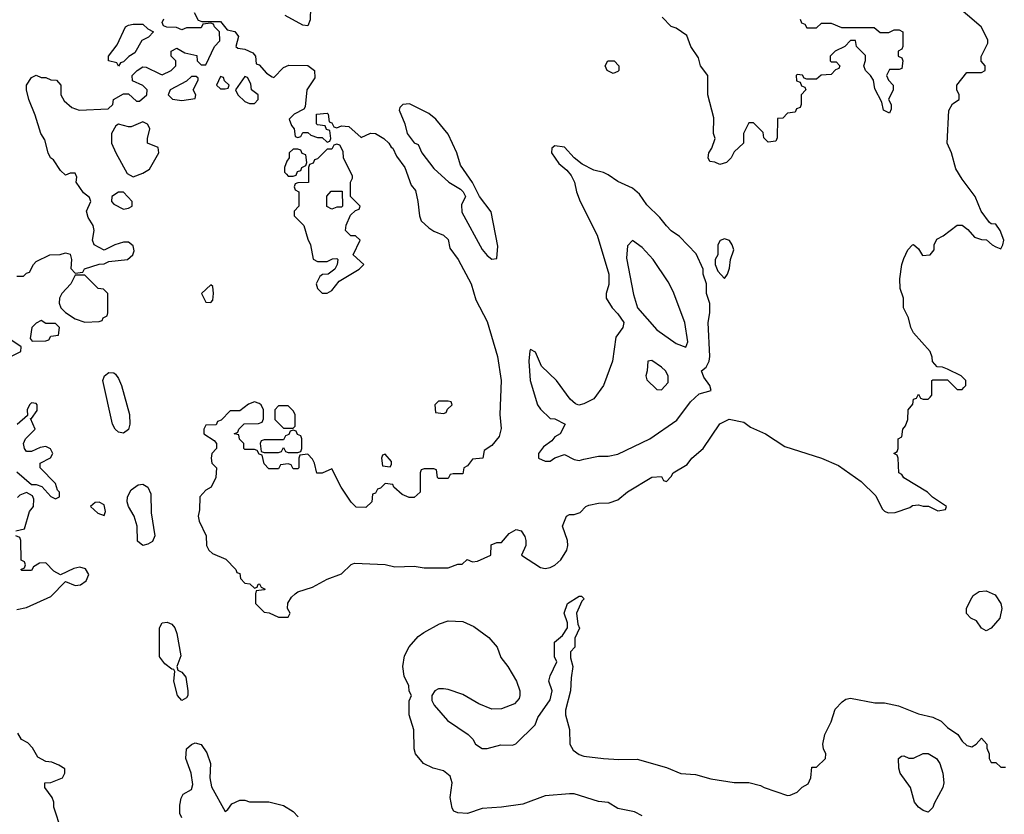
# Model space of a CAD drawing. Header units: inches. Extents: x 1793389 to 1900389, y 320802 to 470796.
# Tile 4 of 256: x 1819422 to 1823484, y 364540 to 367820. Entities that reach past the tile are written whole.
import ezdxf

# ---------------------------------------------------------------- set-up
doc = ezdxf.new("R2010")
doc.units = ezdxf.units.IN
doc.header["$MEASUREMENT"] = 0
doc.layers.add('B8316', color=7, linetype='Continuous')
doc.layers.add('B8326', color=7, linetype='Continuous')

msp = doc.modelspace()

# ---------------------------------------------------------------- linework, layer by layer
at = {"layer": 'B8316', "color": 2}
for points, elevation in [([(1819830, 367628), (1819822, 367642), (1819788, 367650), (1819788.7, 367670), (1819824, 367716), (1819858, 367790), (1819870, 367798), (1819890, 367802), (1819930, 367802), (1819950, 367782), (1819974, 367770), (1819952.7, 367747.3), (1819925.4, 367734.6), (1819896.9, 367683.1), (1819871.6, 367668.4), (1819850, 367646), (1819838, 367642)], 242), ([(1819930, 367398), (1819882, 367378), (1819870, 367377.2), (1819830, 367388.7), (1819818, 367382), (1819801, 367350), (1819801, 367310), (1819818, 367270), (1819865.4, 367185.4), (1819890, 367172), (1819930, 367186), (1819957, 367203), (1819995.3, 367270), (1819992.9, 367292.9), (1819948.7, 367310), (1819948.7, 367330), (1819959, 367370), (1819956.5, 367376.5), (1819949, 367389)], 242), ([(1819830, 367108.7), (1819802, 367090), (1819801, 367070), (1819810, 367058), (1819850, 367038), (1819870, 367042), (1819886, 367050), (1819886, 367070), (1819850, 367108)], 242), ([(1819690, 366766), (1819650, 366766), (1819632, 366730), (1819596, 366690), (1819586, 366670), (1819584.7, 366650), (1819591.3, 366630), (1819610, 366611.3), (1819650, 366584.7), (1819690, 366572), (1819750, 366574), (1819762, 366578), (1819766, 366590), (1819782, 366598), (1819786, 366610), (1819786, 366690), (1819767.3, 366707.3), (1819746, 366710)], 242), ([(1819510, 366578), (1819490, 366568), (1819472, 366550), (1819464.7, 366504.7), (1819472.7, 366492.7), (1819530, 366494), (1819542, 366498), (1819550, 366514), (1819582, 366518), (1819586, 366550), (1819570, 366566), (1819530, 366566)], 242), ([(1819850, 366112.8), (1819830, 366116.9), (1819815.8, 366130), (1819804.4, 366150), (1819764.8, 366330), (1819771.6, 366350), (1819790, 366364.2), (1819810, 366362), (1819816.4, 366356.4), (1819830, 366339.3), (1819842, 366310), (1819875.2, 366190), (1819876.5, 366150), (1819870, 366127.8)], 238), ([(1819930, 365649.4), (1819907.7, 365667.7), (1819906.6, 365730), (1819893.7, 365770), (1819871.1, 365810), (1819865.7, 365830), (1819866.2, 365850), (1819881.3, 365878.7), (1819910, 365899.6), (1819930, 365902.8), (1819951, 365891), (1819963.2, 365863.2), (1819964, 365784), (1819978.7, 365690), (1819970, 365666.6), (1819950, 365654.5)], 238), ([(1819750, 365828), (1819732.7, 365827.3), (1819714, 365810), (1819743.6, 365783.6), (1819770, 365774), (1819775.3, 365790), (1819770, 365818)], 242)]:
    msp.add_lwpolyline(points, close=True, dxfattribs=dict(at, elevation=elevation))
for points, elevation in [([(1819410, 366762), (1819438, 366762), (1819450, 366774), (1819462, 366778), (1819478, 366810), (1819490, 366822), (1819546, 366850), (1819588.9, 366851.1), (1819610, 366858), (1819630, 366852), (1819636, 366830), (1819632.7, 366792.7), (1819650, 366774), (1819682, 366778), (1819688.4, 366791.6), (1819750, 366811.3), (1819770, 366812), (1819790, 366822), (1819866, 366830), (1819888.7, 366850), (1819894, 366866), (1819890, 366886), (1819870, 366902), (1819850, 366902), (1819814, 366890), (1819770, 366868), (1819728.7, 366890), (1819722, 366910), (1819729, 366950), (1819725.2, 366970), (1819703.7, 367003.7), (1819697.2, 367030), (1819715.3, 367070), (1819710, 367086), (1819685.6, 367105.6), (1819655.3, 367150), (1819658, 367170), (1819650, 367186), (1819630, 367186), (1819610, 367178), (1819590, 367198), (1819561.2, 367241.2), (1819549, 367250), (1819539, 367270), (1819524.7, 367324.7), (1819508.7, 367350), (1819485.6, 367425.6), (1819459.3, 367490), (1819449.2, 367530), (1819449.2, 367550), (1819470, 367582), (1819490, 367591.3), (1819510, 367582), (1819530, 367582), (1819550, 367572), (1819574, 367570), (1819592, 367550), (1819592, 367510), (1819605.4, 367485.4), (1819636.9, 367456.9), (1819666.8, 367446.8), (1819787.3, 367452.7), (1819806, 367470), (1819808.9, 367491.1), (1819850, 367514), (1819870, 367514), (1819903.6, 367483.6), (1819916.4, 367483.6), (1819946, 367510), (1819948, 367530), (1819930, 367548), (1819887.3, 367567.3), (1819886, 367590), (1819906, 367610), (1819930, 367624.7), (1819943.6, 367623.6), (1820000, 367596.8)], 242), ([(1819390, 366432), (1819426, 366450), (1819428, 366470), (1819381.6, 366501.6)], 242), ([(1819410, 365954), (1819470, 365902), (1819490, 365902), (1819512.7, 365892.7), (1819550, 365852), (1819570, 365842), (1819586, 365850), (1819586, 365870), (1819578, 365878), (1819570, 365906), (1819506, 365970), (1819506, 365990), (1819548.4, 366011.6), (1819558, 366030), (1819548.4, 366048.4), (1819530, 366058), (1819506, 366054), (1819470, 366038), (1819450, 366038), (1819442, 366050), (1819438, 366070), (1819446, 366090), (1819486, 366130), (1819466, 366174), (1819470, 366174), (1819493.2, 366206.8), (1819494, 366230), (1819490, 366235.3), (1819470, 366238), (1819462, 366230), (1819452, 366210), (1819454, 366186), (1819411.6, 366148.4)], 242), ([(1819406, 365710), (1819442, 365718), (1819462, 365790), (1819479, 365810), (1819480.4, 365840.4), (1819474.6, 365854.6), (1819450, 365868), (1819422, 365858), (1819412.7, 365847.3)], 242), ([(1819410, 365386), (1819450, 365394), (1819550, 365439.3), (1819610, 365501), (1819650, 365484.9), (1819672.5, 365487.5), (1819696, 365504), (1819707.3, 365530), (1819693.3, 365553.3), (1819670, 365559.5), (1819644.9, 365555.1), (1819590, 365528.7), (1819563.1, 365543.1), (1819530, 365578), (1819503.6, 365576.4), (1819478, 365562), (1819470, 365546), (1819430, 365546), (1819426, 365550), (1819442, 365558), (1819446, 365570), (1819442, 365582), (1819428.4, 365588.4), (1819426, 365670), (1819422, 365682), (1819406, 365690)], 242), ([(1820000, 365188.6), (1819999, 365190), (1819998.7, 365310), (1820000, 365312.3)], 238), ([(1819593.6, 364473.6), (1819562, 364570), (1819562, 364590), (1819555.3, 364610), (1819526, 364650), (1819526, 364670), (1819550, 364671.3), (1819598, 364690), (1819608, 364710), (1819607.3, 364727.3), (1819583.1, 364743.1), (1819554.6, 364754.6), (1819530, 364758), (1819496.4, 364776.4), (1819474.6, 364814.6), (1819454.6, 364834.6), (1819428.9, 364848.9), (1819414.6, 364874.6)], 242)]:
    msp.add_lwpolyline(points, dxfattribs=dict(at, elevation=elevation))
at = {"layer": 'B8326', "color": 2}
for points, elevation in [([(1820142, 367850), (1820158, 367818), (1820172.7, 367812.7), (1820250, 367812), (1820278, 367778), (1820310, 367770.8), (1820324.7, 367750), (1820314, 367710), (1820322, 367702), (1820350, 367698), (1820383.6, 367683.6), (1820394, 367670), (1820398, 367638), (1820410, 367634), (1820439.6, 367599.6), (1820463.6, 367583.6), (1820470, 367582), (1820510, 367622), (1820531.6, 367631.6), (1820610, 367631.3), (1820638, 367610), (1820639.6, 367580.4), (1820606, 367530), (1820599.6, 367460.4), (1820594, 367450), (1820554, 367430), (1820534, 367410), (1820543.6, 367383.6), (1820554, 367370), (1820558, 367338), (1820570, 367334), (1820582, 367338), (1820590, 367354), (1820610, 367354), (1820623.6, 367343.6), (1820650, 367334), (1820670, 367334), (1820690, 367314), (1820702, 367318), (1820706, 367330), (1820702, 367362), (1820687.3, 367367.3), (1820682, 367382), (1820650, 367386), (1820646, 367390), (1820646, 367430), (1820690, 367434), (1820694, 367430), (1820698, 367398), (1820710, 367394), (1820718, 367378), (1820730, 367374), (1820750, 367382), (1820779.6, 367379.6), (1820830, 367334), (1820868.9, 367351.1), (1820890, 367350.8), (1820924.7, 367330), (1820944.7, 367310), (1820954, 367294), (1820962, 367290), (1820976.9, 367256.9), (1821010.8, 367210), (1821036.9, 367136.9), (1821054.4, 367114.4), (1821064.7, 367070), (1821071, 367010), (1821078, 366990), (1821110, 366960.7), (1821130, 366946.8), (1821170.9, 366930.9), (1821190, 366912), (1821196.9, 366876.9), (1821230.5, 366830.5), (1821284.7, 366730), (1821303.5, 366663.5), (1821350, 366574), (1821393.4, 366430), (1821407.7, 366330), (1821403, 366190), (1821407.9, 366132.1), (1821400.5, 366099.5), (1821370, 366062), (1821338, 366042), (1821332, 366010), (1821290, 366006), (1821270, 365978), (1821254, 365970), (1821250, 365946), (1821210, 365946), (1821198, 365942), (1821190, 365926), (1821150, 365926), (1821146, 365930), (1821142, 365962), (1821130, 365966), (1821090, 365966), (1821078, 365962), (1821074, 365950), (1821074, 365870), (1821050, 365848), (1821028.4, 365848.4), (1821000.4, 365860.4), (1820966, 365890), (1820962, 365902), (1820930, 365906), (1820910, 365886), (1820898, 365882), (1820890, 365866), (1820878, 365862), (1820874, 365830), (1820850, 365806), (1820810, 365808), (1820790, 365828), (1820748.7, 365890), (1820710, 365966), (1820670, 365948), (1820648.4, 365948.4), (1820638, 365990), (1820630, 366006), (1820610, 366026), (1820578, 366022), (1820574, 366010), (1820574, 365970), (1820570, 365966), (1820550, 365966), (1820542, 365982), (1820530, 365986), (1820498, 365982), (1820490, 365966), (1820450, 365966), (1820430, 365986), (1820422, 366022), (1820410, 366026), (1820402, 366042), (1820390, 366046), (1820350, 366046), (1820346, 366050), (1820346, 366070), (1820328.4, 366088.4), (1820326, 366106), (1820306, 366110), (1820322, 366118), (1820326, 366130), (1820348.4, 366151.6), (1820407.3, 366152.7), (1820422, 366158), (1820427.3, 366172.7), (1820428, 366210), (1820418, 366230), (1820410, 366235.3), (1820390, 366242), (1820366.4, 366233.6), (1820330, 366206), (1820290, 366206), (1820252.7, 366167.3), (1820238, 366162), (1820232.7, 366147.3), (1820190, 366146), (1820182, 366130), (1820182, 366110), (1820223.6, 366083.6), (1820234, 366070), (1820234, 366050), (1820214, 366030), (1820212, 366010), (1820214, 365990), (1820234, 365970), (1820231.3, 365930), (1820211.3, 365890), (1820190, 365878), (1820164.7, 365850), (1820163.6, 365796.4), (1820158, 365770), (1820162, 365750), (1820191.3, 365690), (1820192, 365650), (1820202, 365630), (1820216.9, 365616.9), (1820272.7, 365592.7), (1820314, 365550), (1820318, 365538), (1820330, 365534), (1820332.7, 365512.7), (1820350, 365494), (1820371.6, 365491.6), (1820390, 365474), (1820402, 365478), (1820406, 365490), (1820411.6, 365491.6), (1820418, 365478), (1820434, 365470), (1820430, 365466), (1820398, 365462), (1820394, 365450), (1820394, 365410), (1820430, 365374), (1820451.6, 365371.6), (1820490, 365354), (1820530, 365354), (1820538, 365370), (1820526, 365390), (1820528.4, 365411.6), (1820543.1, 365436.9), (1820558, 365450), (1820570, 365458), (1820630, 365478), (1820690, 365511.3), (1820750, 365532), (1820788.9, 365571.1), (1820803.1, 365576.9), (1820930, 365571.3), (1820970, 365562), (1821050, 365564.7), (1821090, 365558), (1821190, 365558), (1821230, 365572), (1821247.3, 365572.7), (1821268.4, 365591.6), (1821290, 365582), (1821310, 365584.7), (1821366, 365610), (1821367.3, 365652.7), (1821390, 365662), (1821410, 365662), (1821440.7, 365699.3), (1821470, 365716), (1821490.6, 365710.6), (1821506.2, 365686.2), (1821510.6, 365670.6), (1821510.6, 365649.4), (1821492, 365610), (1821570, 365558.8), (1821590, 365554), (1821610, 365559.1), (1821630, 365568), (1821655.1, 365590), (1821679.3, 365630), (1821684, 365650), (1821682, 365670), (1821662, 365730), (1821678, 365770), (1821690, 365778), (1821710, 365778), (1821734, 365786), (1821758, 365810), (1821770, 365816), (1821810, 365824.7), (1821854.6, 365825.4), (1821890, 365838), (1821930, 365871.3), (1822030, 365931.3), (1822070, 365934), (1822078, 365918), (1822090, 365914), (1822110, 365934), (1822118, 365950), (1822176, 365984), (1822195.3, 366010), (1822242, 366050), (1822310, 366151.3), (1822349.4, 366170.6), (1822410, 366158), (1822437.6, 366137.6), (1822498.8, 366110), (1822578.5, 366058.5), (1822730.3, 366010.3), (1822799.6, 365979.6), (1822893.7, 365913.7), (1822954.4, 365854.4), (1822981.1, 365801.1), (1822990, 365791), (1823004.5, 365784.5), (1823033.6, 365786.4), (1823094, 365806), (1823105.2, 365814.8), (1823130, 365818), (1823150, 365811.3), (1823171.6, 365811.6), (1823210, 365792), (1823242, 365798), (1823246, 365810), (1823188.7, 365848.7), (1823168, 365870), (1823070, 365929), (1823062, 365942), (1823048.7, 365950), (1823046, 366010), (1823042, 366022), (1823028, 366030), (1823042, 366038), (1823046, 366050), (1823046, 366090), (1823062, 366098), (1823066, 366130), (1823076.4, 366143.6), (1823086, 366170), (1823088, 366210), (1823107.3, 366232.7), (1823110, 366254), (1823122, 366258), (1823130, 366274), (1823138, 366258), (1823150, 366254), (1823170, 366254), (1823178, 366262), (1823186, 366270), (1823186, 366330), (1823190, 366334), (1823250, 366334), (1823290, 366294), (1823310, 366294), (1823318, 366302), (1823326, 366310), (1823326, 366330), (1823306, 366350), (1823250, 366378), (1823230, 366386), (1823207.3, 366387.3), (1823188.4, 366408.4), (1823187.3, 366427.3), (1823178, 366450), (1823110, 366528), (1823099, 366550), (1823089.1, 366589.1), (1823068.7, 366630), (1823068.7, 366670), (1823055.3, 366710), (1823054, 366750), (1823062, 366810), (1823070, 366834), (1823086, 366870), (1823106, 366890), (1823110, 366892), (1823130, 366874), (1823147.1, 366847.1), (1823178, 366850), (1823195.3, 366870), (1823195.3, 366890), (1823205.6, 366914.4), (1823232.7, 366927.3), (1823290, 366971.3), (1823310, 366972), (1823334.4, 366954.4), (1823362, 366922), (1823390, 366912), (1823411.6, 366911.6), (1823434, 366890), (1823450, 366882), (1823470, 366874), (1823478, 366890), (1823482, 366910), (1823468, 366950), (1823450, 366975.3), (1823430, 366978), (1823423.1, 366983.1), (1823389.1, 367029.1), (1823364, 367090), (1823310, 367162), (1823284.8, 367204.8), (1823266.6, 367270), (1823249.3, 367310), (1823255.5, 367444.5), (1823270, 367472), (1823298, 367490), (1823298, 367510), (1823288, 367530), (1823288.7, 367550), (1823330, 367602), (1823390, 367602), (1823406, 367610), (1823406, 367630), (1823388.4, 367648.4), (1823388.4, 367668.4), (1823416.4, 367723.6), (1823416.4, 367736.4), (1823388.7, 367790), (1823230, 367928.7)], 242), ([(1820622, 367870), (1820620.4, 367819.6), (1820610, 367794), (1820590, 367798), (1820517.6, 367837.6)], 246), ([(1820000, 367596.8), (1820010, 367592), (1820046, 367610), (1820066, 367630), (1820066, 367650), (1820046, 367670), (1820046, 367690), (1820070, 367702), (1820103.6, 367683.6), (1820152, 367672), (1820154, 367650), (1820162, 367642), (1820170, 367634), (1820190, 367634), (1820226, 367710), (1820247.3, 367732.7), (1820246, 367770), (1820226, 367790), (1820222, 367802), (1820210, 367806), (1820178, 367802), (1820170, 367786), (1820110, 367786), (1820090, 367778), (1820068.4, 367788.4), (1820028.7, 367788.7), (1820015.3, 367795.3), (1820008.9, 367808.9), (1820016, 367824)], 242), ([(1822642, 367822), (1822647.3, 367807.3), (1822662, 367802), (1822670, 367786), (1822710, 367786), (1822730, 367806), (1822770, 367806), (1822812.7, 367787.3), (1822947.3, 367787.3), (1822972.7, 367767.3), (1823007.3, 367767.3), (1823030, 367778), (1823050, 367778), (1823066, 367770), (1823066, 367710), (1823062, 367698), (1823046, 367690), (1823046, 367670), (1823062, 367662), (1823066, 367650), (1823062, 367618), (1823050, 367614), (1823010, 367614), (1822998, 367590), (1823006, 367570), (1823026, 367550), (1823026, 367530), (1823006, 367490), (1823018, 367470), (1823018, 367450), (1823010, 367434), (1822986.4, 367446.4), (1822979.6, 367479.6), (1822950, 367534), (1822944.7, 367570), (1822932, 367590), (1822911.3, 367610), (1822904.7, 367630), (1822911.6, 367651.6), (1822911.6, 367671.6), (1822874, 367710), (1822870, 367734), (1822850, 367734), (1822826, 367710), (1822786, 367690), (1822766, 367670), (1822766, 367650), (1822770, 367646), (1822790, 367646), (1822806, 367630), (1822802, 367618), (1822787.3, 367612.7), (1822770, 367594), (1822728.4, 367591.6), (1822710, 367574), (1822670, 367574), (1822658, 367578), (1822651.6, 367591.6), (1822630, 367594), (1822626, 367590), (1822627.3, 367567.3), (1822642, 367562), (1822647.3, 367547.3), (1822662, 367542), (1822666, 367530), (1822646, 367510), (1822646, 367470), (1822642, 367458), (1822627.3, 367452.7), (1822622, 367438), (1822590, 367434), (1822570, 367414), (1822548.4, 367411.6), (1822547.3, 367332.7), (1822542, 367318), (1822510, 367314), (1822492.7, 367332.7), (1822490, 367354), (1822450, 367394), (1822430, 367394), (1822408.7, 367350), (1822408, 367310), (1822370, 367274), (1822358, 367250), (1822338, 367230), (1822310, 367222), (1822290, 367232), (1822270, 367234), (1822262, 367250), (1822264.7, 367270), (1822278, 367290), (1822291.3, 367330), (1822284.7, 367350), (1822285.4, 367414.6), (1822260.7, 367510), (1822261, 367590), (1822231.3, 367630), (1822222, 367662), (1822191.3, 367710), (1822174.8, 367754.8), (1822130, 367784.7), (1822110, 367792), (1822072, 367830)], 246), ([(1821990, 364534), (1821958, 364550), (1821890, 364564), (1821850, 364589), (1821810, 364592.7), (1821710, 364624), (1821690, 364625.2), (1821590, 364616), (1821497.5, 364582.5), (1821410, 364569.3), (1821330, 364564), (1821270, 364542.7), (1821230, 364546), (1821213.6, 364553.6), (1821206, 364566), (1821198, 364610), (1821206.6, 364670), (1821197.8, 364697.8), (1821170, 364719.6), (1821128, 364730), (1821088, 364750), (1821055.3, 364790), (1821048.7, 364810), (1821048.4, 364888.4), (1821028.7, 364950), (1821028.4, 365008.4), (1821038, 365030), (1821028.9, 365048.9), (1821028, 365070), (1821008.7, 365110), (1821002, 365150), (1821010, 365194), (1821029.1, 365230.9), (1821065.6, 365274.4), (1821089.1, 365290.9), (1821153.6, 365326.4), (1821190, 365338), (1821250, 365336), (1821295.9, 365315.9), (1821358, 365270), (1821391.3, 365230), (1821407.1, 365187.1), (1821436, 365150), (1821471, 365090), (1821484.7, 365050), (1821484.7, 365030), (1821482, 365018), (1821463.6, 364996.4), (1821410, 364975.3), (1821370, 364974), (1821315.5, 364995.5), (1821250, 365034), (1821190, 365055.3), (1821170, 365058), (1821150, 365058), (1821134, 365050), (1821122, 365030), (1821122, 365010), (1821132, 364990), (1821187.3, 364927.3), (1821272, 364870), (1821292, 364850), (1821302, 364830), (1821330, 364812), (1821350, 364811.3), (1821406.4, 364826.4), (1821454.6, 364825.4), (1821468.4, 364831.6), (1821548, 364910), (1821560.2, 364939.8), (1821610, 365012), (1821619, 365050), (1821605.2, 365090), (1821610, 365112), (1821638, 365170), (1821629, 365190), (1821629, 365250), (1821662, 365278), (1821682, 365310), (1821682, 365330), (1821668.7, 365370), (1821682, 365410), (1821730, 365441), (1821739.8, 365439.8), (1821750.6, 365430), (1821740.5, 365419.5), (1821718.8, 365370), (1821724.7, 365324.7), (1821731.1, 365308.9), (1821712.7, 365267.3), (1821712, 365230), (1821694, 365210), (1821694, 365186), (1821704.7, 365150), (1821696.9, 365103.1), (1821694.8, 365050), (1821674, 364970), (1821674, 364950), (1821690.7, 364890), (1821691, 364830), (1821705.2, 364805.2), (1821730, 364787.3), (1821750, 364780.7), (1821830, 364770.7), (1821894.2, 364765.8), (1821970, 364767.7), (1822090, 364733.4), (1822150, 364708), (1822210, 364704.9), (1822272.9, 364687.1), (1822370, 364671), (1822430.7, 364670.7), (1822478.8, 364658.8), (1822494, 364650), (1822590, 364618), (1822600.4, 364619.6), (1822630, 364632), (1822650, 364652), (1822674.6, 364665.4), (1822686, 364690), (1822690, 364734), (1822710, 364734), (1822746, 364770), (1822748, 364790), (1822738, 364810), (1822735.3, 364830), (1822744, 364870), (1822770, 364922), (1822786, 364974), (1822815.5, 365004.5), (1822830, 365014.8), (1822850, 365018.8), (1822950, 365000.7), (1822990, 365000.7), (1823047.7, 364987.7), (1823130, 364954.8), (1823190, 364941), (1823224.5, 364924.5), (1823250, 364898), (1823292, 364870), (1823310, 364842), (1823330, 364824.7), (1823350, 364818), (1823368, 364830), (1823390, 364854), (1823412, 364830), (1823412.7, 364812.7), (1823422, 364790), (1823422, 364770), (1823430, 364754), (1823450, 364754), (1823470, 364734), (1823490, 364734)], 238), ([(1820000, 365312.3), (1820010, 365330.4), (1820030, 365333.4), (1820050, 365324.9), (1820061.7, 365310), (1820070, 365286), (1820086.3, 365193.7), (1820070.6, 365150), (1820074.4, 365134.4), (1820090, 365127.3), (1820106.6, 365106.6), (1820115.8, 365050), (1820114.9, 365030), (1820110, 365021.2), (1820090, 365009.2), (1820073.2, 365030), (1820057, 365090), (1820062, 365130), (1820058, 365138), (1820050, 365139), (1820020.5, 365160.5), (1820000, 365188.6)], 238), ([(1820090, 364526), (1820083.1, 364543.1), (1820082, 364578), (1820087.3, 364607.3), (1820096.4, 364623.6), (1820130, 364642), (1820136.5, 364663.5), (1820129.5, 364710), (1820107, 364770), (1820109.4, 364810), (1820130, 364828.5), (1820145.3, 364834.7), (1820170, 364828.5), (1820193.2, 364793.2), (1820208.9, 364750), (1820206.7, 364690), (1820213.7, 364653.7), (1820270, 364552), (1820280.4, 364559.6), (1820296.4, 364583.6), (1820330, 364598), (1820350, 364598), (1820370, 364591.3), (1820450, 364591.3), (1820510, 364576), (1820550, 364551.3), (1820571.3, 364530)], 238)]:
    msp.add_lwpolyline(points, dxfattribs=dict(at, elevation=elevation))
for points, elevation in [([(1821870, 367598), (1821846, 367610), (1821838, 367630), (1821848, 367650), (1821874, 367650), (1821894, 367630), (1821894, 367610), (1821890, 367606)], 242), ([(1820150, 367586), (1820130, 367586), (1820110, 367566), (1820042, 367530), (1820034, 367510), (1820051.6, 367491.6), (1820090, 367486), (1820146, 367494), (1820148, 367510), (1820138, 367530), (1820158, 367570), (1820158, 367578)], 242), ([(1820250, 367586), (1820234, 367550), (1820250, 367534), (1820270, 367534), (1820282, 367538), (1820286, 367550), (1820267.3, 367567.3), (1820262, 367582)], 242), ([(1820350, 367586), (1820312, 367530), (1820322, 367510), (1820350, 367482), (1820370, 367474), (1820390, 367474), (1820406, 367490), (1820406, 367510), (1820378, 367530), (1820375.3, 367555.3), (1820362, 367582)], 242), ([(1821030, 367473.2), (1821002, 367470), (1820990, 367458), (1820987.1, 367447.1), (1821011, 367390), (1821021, 367350), (1821050, 367311.3), (1821065.4, 367305.4), (1821081, 367270), (1821130, 367206), (1821192, 367150), (1821241, 367121), (1821252, 367110), (1821261, 367090), (1821244.7, 367055.3), (1821246.1, 367026.1), (1821330, 366871), (1821350, 366846), (1821370, 366831.3), (1821390, 366834), (1821395.1, 366884.9), (1821367, 367027), (1821319, 367090), (1821290, 367148), (1821240.1, 367220.1), (1821226, 367270), (1821190, 367348), (1821139, 367410), (1821110, 367433.2)], 246), ([(1820570, 367286), (1820550, 367286), (1820534, 367270), (1820534, 367250), (1820523.6, 367236.4), (1820514, 367210), (1820514, 367190), (1820522, 367182), (1820530, 367174), (1820550, 367174), (1820562, 367178), (1820567.3, 367192.7), (1820582, 367198), (1820586, 367210), (1820602, 367218), (1820606, 367230), (1820602, 367262), (1820587.3, 367267.3), (1820582, 367282)], 242), ([(1820730, 367306), (1820718, 367302), (1820710, 367286), (1820690, 367286), (1820650, 367246), (1820638, 367242), (1820632.7, 367227.3), (1820618, 367222), (1820614, 367210), (1820612.7, 367147.3), (1820570, 367146), (1820558, 367142), (1820554, 367130), (1820558, 367118), (1820574, 367110), (1820574, 367050), (1820554, 367030), (1820554, 367010), (1820594, 366970), (1820610, 366914), (1820622, 366890), (1820632, 366832), (1820650, 366822), (1820690, 366822), (1820712.7, 366832.7), (1820730, 366834), (1820734, 366830), (1820732, 366810), (1820722, 366790), (1820694, 366770), (1820671.3, 366768.7), (1820659.6, 366760.4), (1820644.7, 366730), (1820651, 366710), (1820670, 366691), (1820690, 366690.8), (1820710, 366702.8), (1820739.3, 366740.7), (1820822, 366790), (1820842, 366810), (1820798, 366850), (1820826, 366910), (1820807.3, 366927.3), (1820788.4, 366928.4), (1820766, 366950), (1820768.4, 366971.6), (1820787.3, 367012.7), (1820807.3, 367032.7), (1820822, 367038), (1820826, 367050), (1820786, 367090), (1820786, 367150), (1820794.6, 367165.4), (1820794.6, 367174.6), (1820758, 367250), (1820756.4, 367276.4), (1820742, 367302)], 242), ([(1821630, 367299), (1821618, 367290), (1821616, 367270), (1821645.8, 367225.8), (1821679.1, 367199.1), (1821697.3, 367177.3), (1821711, 367150), (1821718.8, 367110), (1821734, 367070), (1821804, 366930), (1821852.7, 366770), (1821853.2, 366726.8), (1821842, 366690), (1821842, 366670), (1821866, 366630), (1821890, 366606), (1821914.8, 366570), (1821911, 366550), (1821882, 366510), (1821867.7, 366410), (1821830.5, 366309.5), (1821790, 366255.3), (1821750, 366234), (1821728.7, 366228.7), (1821714.6, 366234.6), (1821693.6, 366253.6), (1821637.2, 366330), (1821575.3, 366390), (1821550, 366448), (1821530, 366458), (1821526.4, 366453.6), (1821522.8, 366410), (1821527.3, 366330), (1821558, 366230), (1821570, 366212), (1821610, 366174), (1821630, 366172), (1821672, 366150), (1821651.3, 366110), (1821630, 366098), (1821618, 366082), (1821583.5, 366056.5), (1821562, 366030), (1821562, 366010), (1821590, 365998), (1821610, 365998), (1821630, 366011.3), (1821670, 366024.7), (1821710, 366004.7), (1821730, 366001), (1821750, 366006), (1821810, 366018.8), (1821850, 366018.8), (1821890, 366026), (1822022, 366090), (1822133.3, 366166.7), (1822190, 366242.8), (1822224.8, 366275.2), (1822275.3, 366290), (1822268.7, 366310), (1822244.1, 366344.1), (1822235.3, 366370), (1822254, 366386), (1822266.6, 366410), (1822269.6, 366430), (1822262.7, 366570), (1822269.2, 366610), (1822269.1, 366649.1), (1822255.3, 366690), (1822255.3, 366730), (1822242, 366770), (1822242, 366790), (1822213.6, 366853.6), (1822144.7, 366924.7), (1822110, 366948.7), (1822090, 366968.7), (1822063.2, 367003.2), (1822010, 367055.3), (1821979.5, 367099.5), (1821950, 367125.2), (1821890, 367152.7), (1821850, 367179.3), (1821830, 367189.3), (1821790, 367199), (1821743.2, 367223.2), (1821709.3, 367249.3), (1821670, 367293.2)], 246), ([(1820710, 367038), (1820688.4, 367048.4), (1820688.4, 367091.6), (1820707.3, 367112.7), (1820752.7, 367112.7), (1820754, 367050), (1820750, 367046), (1820730, 367046)], 242), ([(1821950, 366908), (1821930, 366886), (1821924.9, 366835.1), (1821954.4, 366685.6), (1821970.7, 366630), (1822050, 366540.3), (1822130, 366483.1), (1822170, 366468), (1822178, 366490), (1822166.6, 366570), (1822118.3, 366698.3), (1822097.7, 366737.7), (1822036, 366830), (1821990, 366879)], 250), ([(1822330, 366915.3), (1822311.6, 366908.4), (1822302, 366890), (1822302, 366850), (1822292, 366830), (1822291.3, 366810), (1822302, 366782), (1822330, 366752), (1822342, 366770), (1822350, 366794), (1822354, 366830), (1822368, 366870), (1822362, 366890), (1822350, 366908)], 246), ([(1820210, 366726), (1820172, 366690), (1820190, 366654), (1820210, 366652), (1820218, 366662), (1820222, 366690), (1820218, 366718)], 242), ([(1822030, 366412.7), (1822014, 366410), (1822011.3, 366370), (1822004.7, 366350), (1822010, 366334), (1822050, 366294), (1822070, 366292), (1822097.5, 366322.5), (1822097, 366350), (1822086, 366370), (1822070, 366386)], 250), ([(1820530, 366226), (1820490, 366226), (1820474, 366210), (1820474, 366170), (1820510, 366134), (1820550, 366134), (1820558, 366142), (1820558, 366190), (1820550, 366206)], 242), ([(1821190, 366246), (1821150, 366246), (1821134, 366230), (1821138, 366198), (1821170, 366194), (1821182, 366198), (1821187.3, 366212.7), (1821206, 366230), (1821202, 366242)], 242), ([(1820550, 366126), (1820538, 366122), (1820532.7, 366107.3), (1820518, 366102), (1820510, 366086), (1820430, 366086), (1820418, 366082), (1820414, 366070), (1820418, 366038), (1820430, 366034), (1820490, 366034), (1820502, 366038), (1820510, 366054), (1820518, 366038), (1820530, 366034), (1820570, 366034), (1820582, 366038), (1820586, 366050), (1820586, 366090), (1820582, 366102), (1820567.3, 366107.3), (1820562, 366122)], 242), ([(1820930, 366026), (1820918, 366022), (1820914, 366010), (1820918, 365978), (1820950, 365974), (1820956.4, 365983.6), (1820956.4, 365996.4)], 242), ([(1823410, 365298), (1823390, 365308), (1823370, 365338), (1823346, 365350), (1823328.9, 365368.9), (1823328.9, 365391.1), (1823350, 365434), (1823356.4, 365443.6), (1823380.4, 365459.6), (1823410, 365462), (1823446, 365446), (1823470.6, 365410.6), (1823474.8, 365390), (1823466, 365350), (1823430, 365308)], 238), ([(1823170, 364548.7), (1823150, 364555.3), (1823130, 364569), (1823114, 364590), (1823097.2, 364650), (1823055.3, 364710), (1823049, 364731), (1823048, 364770), (1823060.4, 364779.6), (1823070, 364782), (1823090, 364771.3), (1823110, 364771.3), (1823150, 364790.8), (1823170, 364790.8), (1823204.7, 364770), (1823218, 364750), (1823231, 364710), (1823234.8, 364670), (1823230.9, 364650.9), (1823194.8, 364585.2), (1823190, 364568)], 234)]:
    msp.add_lwpolyline(points, close=True, dxfattribs=dict(at, elevation=elevation))

doc.saveas('drawing.dxf')
